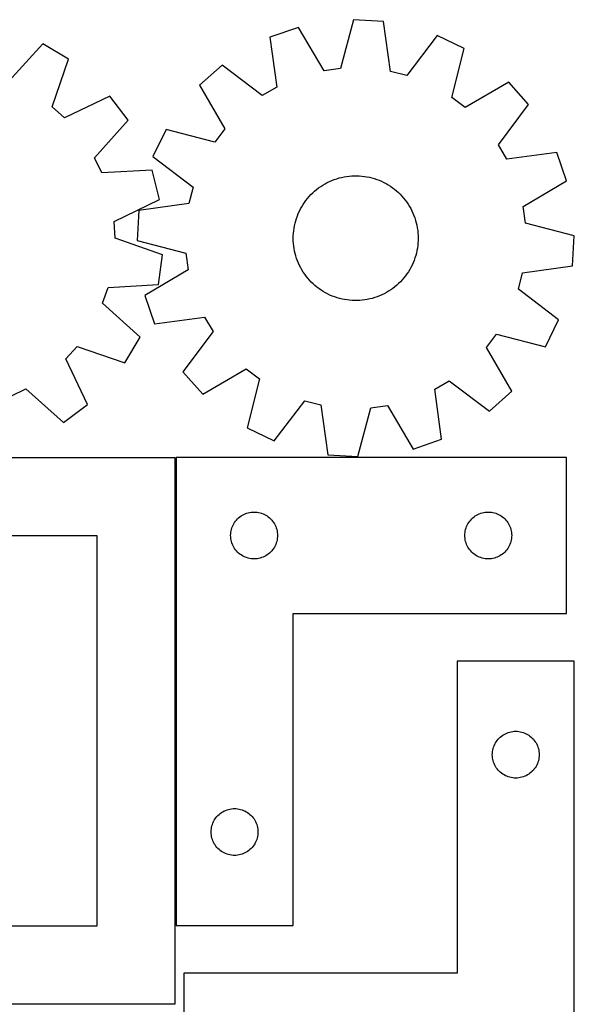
# Model space of a CAD drawing. Header units: millimetres. Extents: x 7 to 1243, y 7 to 2493.
# Tile 19 of 19: x 1030 to 1243, y 2115 to 2493. Entities that reach past the tile are written whole.
import ezdxf

# ---------------------------------------------------------------- set-up
doc = ezdxf.new("R2010")
doc.units = ezdxf.units.MM
doc.layers.add('CUT', color=7, linetype='CONTINUOUS', true_color=0x000000)

msp = doc.modelspace()

# ---------------------------------------------------------------- linework, layer by layer
at = {"layer": 'CUT'}
for p, q in [((1158.633198, 2493.490045), (1153.684386, 2474.756341)), ((1170.149752, 2492.815921), (1158.633198, 2493.490045)), ((1172.879091, 2473.632774), (1170.149752, 2492.815921)), ((1137.452927, 2490.55104), (1126.555042, 2486.766655)), ((1147.315581, 2473.872596), (1137.452927, 2490.55104)), ((1190.842479, 2487.425869), (1179.101295, 2472.012011)), ((1201.224412, 2482.395865), (1190.842479, 2487.425869)), ((1039.207863, 2484.221718), (1026.233938, 2469.830065)), ((1049.138971, 2478.351577), (1039.207863, 2484.221718)), ((1126.555042, 2486.766655), (1129.152015, 2467.565141)), ((1196.40492, 2463.628475), (1201.224412, 2482.395865)), ((1042.786172, 2460.046268), (1049.138971, 2478.351577)), ((1108.111732, 2475.946029), (1099.491621, 2468.279273)), ((1123.6062, 2464.31143), (1108.111732, 2475.946029)), ((1153.684386, 2474.756341), (1147.315581, 2473.872596)), ((1179.101295, 2472.012011), (1172.879091, 2473.632774)), ((1099.491621, 2468.279273), (1109.239012, 2451.533206)), ((1218.279315, 2469.497343), (1201.533248, 2459.749952)), ((1225.946071, 2460.877232), (1218.279315, 2469.497343)), ((1129.152015, 2467.565141), (1123.6062, 2464.31143)), ((1065.070495, 2464.088753), (1047.576704, 2455.757505)), ((1071.999237, 2454.864979), (1065.070495, 2464.088753)), ((1201.533248, 2459.749952), (1196.40492, 2463.628475)), ((1214.311472, 2445.382764), (1225.946071, 2460.877232)), ((1047.576704, 2455.757505), (1042.786172, 2460.046268)), ((1059.124877, 2440.38419), (1071.999237, 2454.864979)), ((1086.593099, 2451.22437), (1081.563095, 2440.842437)), ((1105.360489, 2446.404878), (1086.593099, 2451.22437)), ((1109.239012, 2451.533206), (1105.360489, 2446.404878)), ((1217.565182, 2439.836949), (1214.311472, 2445.382764)), ((1236.766697, 2442.433922), (1217.565182, 2439.836949)), ((1240.551082, 2431.536037), (1236.766697, 2442.433922)), ((1061.909514, 2434.588632), (1059.124877, 2440.38419)), ((1081.563095, 2440.842437), (1096.976953, 2429.101253)), ((1081.2599, 2435.591118), (1061.909514, 2434.588632)), ((1084.131437, 2424.417947), (1081.2599, 2435.591118)), ((1146.864848, 2429.902592), (1147.707777, 2430.400755)), ((1147.707777, 2430.400755), (1148.570325, 2430.86412)), ((1148.570325, 2430.86412), (1149.451054, 2431.291918)), ((1149.451054, 2431.291918), (1150.348499, 2431.683436)), ((1150.348499, 2431.683436), (1151.261168, 2432.038023)), ((1151.261168, 2432.038023), (1152.187539, 2432.355089)), ((1152.187539, 2432.355089), (1153.126073, 2432.634105)), ((1153.126073, 2432.634105), (1154.075206, 2432.874607)), ((1154.075206, 2432.874607), (1155.033359, 2433.076196)), ((1155.033359, 2433.076196), (1155.998937, 2433.238535)), ((1155.998937, 2433.238535), (1156.970334, 2433.361354)), ((1156.970334, 2433.361354), (1157.945931, 2433.444449)), ((1157.945931, 2433.444449), (1158.924106, 2433.487682)), ((1158.924106, 2433.487682), (1159.90323, 2433.49098)), ((1159.90323, 2433.49098), (1160.881674, 2433.454339)), ((1160.881674, 2433.454339), (1161.857809, 2433.377819)), ((1161.857809, 2433.377819), (1162.830011, 2433.261547)), ((1162.830011, 2433.261547), (1163.796661, 2433.105718)), ((1163.796661, 2433.105718), (1164.75615, 2432.910589)), ((1164.75615, 2432.910589), (1165.706882, 2432.676487)), ((1165.706882, 2432.676487), (1166.647275, 2432.403801)), ((1166.647275, 2432.403801), (1167.575762, 2432.092984)), ((1167.575762, 2432.092984), (1168.490798, 2431.744555)), ((1168.490798, 2431.744555), (1169.390861, 2431.359092)), ((1169.390861, 2431.359092), (1170.274453, 2430.937238)), ((1170.274453, 2430.937238), (1171.140102, 2430.479694)), ((1171.140102, 2430.479694), (1171.986369, 2429.987223)), ((1223.872638, 2421.673383), (1240.551082, 2431.536037)), ((1096.976953, 2429.101253), (1095.35619, 2422.87905)), ((1142.295239, 2426.233198), (1142.992302, 2426.920802)), ((1142.992302, 2426.920802), (1143.716831, 2427.579401)), ((1143.716831, 2427.579401), (1144.46762, 2428.2079)), ((1144.46762, 2428.2079), (1145.24342, 2428.805252)), ((1145.24342, 2428.805252), (1146.04294, 2429.370463)), ((1146.04294, 2429.370463), (1146.864848, 2429.902592)), ((1171.986369, 2429.987223), (1172.811844, 2429.460643)), ((1172.811844, 2429.460643), (1173.615154, 2428.900832)), ((1173.615154, 2428.900832), (1174.394961, 2428.30872)), ((1174.394961, 2428.30872), (1175.149968, 2427.685295)), ((1175.149968, 2427.685295), (1175.878918, 2427.031592)), ((1175.878918, 2427.031592), (1176.580597, 2426.3487)), ((1066.695521, 2415.966246), (1084.131437, 2424.417947)), ((1095.35619, 2422.87905), (1076.173043, 2420.14971)), ((1139.260821, 2422.40175), (1139.804129, 2423.216312)), ((1139.804129, 2423.216312), (1140.380211, 2424.008035)), ((1140.380211, 2424.008035), (1140.988106, 2424.775602)), ((1140.988106, 2424.775602), (1141.626803, 2425.517735)), ((1141.626803, 2425.517735), (1142.295239, 2426.233198)), ((1176.580597, 2426.3487), (1177.253839, 2425.637757)), ((1177.253839, 2425.637757), (1177.897522, 2424.899944)), ((1177.897522, 2424.899944), (1178.510574, 2424.13649)), ((1178.510574, 2424.13649), (1179.091977, 2423.348667)), ((1179.091977, 2423.348667), (1179.640761, 2422.537784)), ((1076.173043, 2420.14971), (1075.498919, 2408.633156)), ((1137.065528, 2418.035015), (1137.43255, 2418.942754)), ((1137.43255, 2418.942754), (1137.836293, 2419.834767)), ((1137.836293, 2419.834767), (1138.276083, 2420.709569)), ((1138.276083, 2420.709569), (1138.751189, 2421.565706)), ((1138.751189, 2421.565706), (1139.260821, 2422.40175)), ((1179.640761, 2422.537784), (1180.156014, 2421.705192)), ((1180.156014, 2421.705192), (1180.636878, 2420.852276)), ((1180.636878, 2420.852276), (1181.082553, 2419.980457)), ((1181.082553, 2419.980457), (1181.492296, 2419.091184)), ((1181.492296, 2419.091184), (1181.865426, 2418.185939)), ((1224.756383, 2415.304578), (1223.872638, 2421.673383)), ((1067.050326, 2409.546215), (1066.695521, 2415.966246)), ((1135.975917, 2414.277359), (1136.190577, 2415.232669)), ((1136.190577, 2415.232669), (1136.444024, 2416.178427)), ((1136.444024, 2416.178427), (1136.735836, 2417.113061)), ((1136.735836, 2417.113061), (1137.065528, 2418.035015)), ((1181.865426, 2418.185939), (1182.201322, 2417.266228)), ((1182.201322, 2417.266228), (1182.499425, 2416.333581)), ((1182.499425, 2416.333581), (1182.759238, 2415.389551)), ((1182.759238, 2415.389551), (1182.98033, 2414.435709)), ((1243.490087, 2410.355766), (1224.756383, 2415.304578)), ((1135.511314, 2410.392597), (1135.567906, 2411.37009)), ((1135.567906, 2411.37009), (1135.664322, 2412.344461)), ((1135.664322, 2412.344461), (1135.800401, 2413.314089)), ((1135.800401, 2413.314089), (1135.975917, 2414.277359)), ((1182.98033, 2414.435709), (1183.162331, 2413.473644)), ((1183.162331, 2413.473644), (1183.30494, 2412.504955)), ((1183.30494, 2412.504955), (1183.407919, 2411.531256)), ((1183.407919, 2411.531256), (1183.471096, 2410.554166)), ((1085.311386, 2403.067319), (1067.050326, 2409.546215)), ((1075.498919, 2408.633156), (1094.232623, 2403.684344)), ((1135.494639, 2409.413609), (1135.511314, 2410.392597)), ((1135.51791, 2408.434756), (1135.494639, 2409.413609)), ((1135.581087, 2407.457667), (1135.51791, 2408.434756)), ((1183.421099, 2407.618832), (1183.324683, 2406.644461)), ((1183.477692, 2408.596325), (1183.421099, 2407.618832)), ((1183.471096, 2410.554166), (1183.494367, 2409.575313)), ((1183.494367, 2409.575313), (1183.477692, 2408.596325)), ((1242.815963, 2398.839212), (1243.490087, 2410.355766)), ((1135.684066, 2406.483967), (1135.581087, 2407.457667)), ((1135.826674, 2405.515279), (1135.684066, 2406.483967)), ((1136.008676, 2404.553213), (1135.826674, 2405.515279)), ((1136.229767, 2403.599371), (1136.008676, 2404.553213)), ((1183.013089, 2404.711563), (1182.798429, 2403.756254)), ((1183.188604, 2405.674833), (1183.013089, 2404.711563)), ((1183.324683, 2406.644461), (1183.188604, 2405.674833)), ((1083.688553, 2391.645766), (1085.311386, 2403.067319)), ((1094.232623, 2403.684344), (1095.116368, 2397.315539)), ((1136.489581, 2402.655341), (1136.229767, 2403.599371)), ((1136.787684, 2401.722695), (1136.489581, 2402.655341)), ((1137.12358, 2400.802983), (1136.787684, 2401.722695)), ((1137.49671, 2399.897738), (1137.12358, 2400.802983)), ((1181.556456, 2400.046168), (1181.152713, 2399.154155)), ((1181.923478, 2400.953907), (1181.556456, 2400.046168)), ((1182.25317, 2401.875861), (1181.923478, 2400.953907)), ((1182.544982, 2402.810495), (1182.25317, 2401.875861)), ((1182.798429, 2403.756254), (1182.544982, 2402.810495)), ((1095.116368, 2397.315539), (1078.437924, 2387.452885)), ((1137.906453, 2399.008466), (1137.49671, 2399.897738)), ((1138.352128, 2398.136646), (1137.906453, 2399.008466)), ((1138.832991, 2397.28373), (1138.352128, 2398.136646)), ((1139.348244, 2396.451138), (1138.832991, 2397.28373)), ((1139.897029, 2395.640256), (1139.348244, 2396.451138)), ((1179.728185, 2396.587172), (1179.184876, 2395.77261)), ((1180.237816, 2397.423217), (1179.728185, 2396.587172)), ((1180.712923, 2398.279353), (1180.237816, 2397.423217)), ((1181.152713, 2399.154155), (1180.712923, 2398.279353)), ((1223.632816, 2396.109873), (1242.815963, 2398.839212)), ((1140.478431, 2394.852432), (1139.897029, 2395.640256)), ((1141.091484, 2394.088978), (1140.478431, 2394.852432)), ((1141.735167, 2393.351166), (1141.091484, 2394.088978)), ((1142.408409, 2392.640222), (1141.735167, 2393.351166)), ((1143.110088, 2391.95733), (1142.408409, 2392.640222)), ((1176.693767, 2392.755724), (1175.996704, 2392.06812)), ((1177.362203, 2393.471187), (1176.693767, 2392.755724)), ((1178.0009, 2394.21332), (1177.362203, 2393.471187)), ((1178.608795, 2394.980887), (1178.0009, 2394.21332)), ((1179.184876, 2395.77261), (1178.608795, 2394.980887)), ((1222.012053, 2389.887669), (1223.632816, 2396.109873)), ((1062.216499, 2384.442735), (1064.345541, 2390.509848)), ((1064.345541, 2390.509848), (1083.688553, 2391.645766)), ((1143.839038, 2391.303628), (1143.110088, 2391.95733)), ((1144.594045, 2390.680202), (1143.839038, 2391.303628)), ((1145.373852, 2390.08809), (1144.594045, 2390.680202)), ((1146.177162, 2389.528279), (1145.373852, 2390.08809)), ((1147.002637, 2389.001699), (1146.177162, 2389.528279)), ((1147.848903, 2388.509228), (1147.002637, 2389.001699)), ((1172.124158, 2389.08633), (1171.281228, 2388.588168)), ((1172.946066, 2389.618459), (1172.124158, 2389.08633)), ((1173.745586, 2390.18367), (1172.946066, 2389.618459)), ((1174.521386, 2390.781022), (1173.745586, 2390.18367)), ((1175.272175, 2391.409521), (1174.521386, 2390.781022)), ((1175.996704, 2392.06812), (1175.272175, 2391.409521)), ((1237.425911, 2378.146485), (1222.012053, 2389.887669)), ((1078.437924, 2387.452885), (1082.222309, 2376.555)), ((1148.714553, 2388.051684), (1147.848903, 2388.509228)), ((1149.598145, 2387.62983), (1148.714553, 2388.051684)), ((1150.498208, 2387.244367), (1149.598145, 2387.62983)), ((1151.413244, 2386.895938), (1150.498208, 2387.244367)), ((1152.341731, 2386.585121), (1151.413244, 2386.895938)), ((1153.282123, 2386.312435), (1152.341731, 2386.585121)), ((1154.232855, 2386.078333), (1153.282123, 2386.312435)), ((1155.192345, 2385.883205), (1154.232855, 2386.078333)), ((1156.158995, 2385.727375), (1155.192345, 2385.883205)), ((1157.131197, 2385.611103), (1156.158995, 2385.727375)), ((1158.107332, 2385.534583), (1157.131197, 2385.611103)), ((1159.085776, 2385.497942), (1158.107332, 2385.534583)), ((1160.0649, 2385.50124), (1159.085776, 2385.497942)), ((1161.043075, 2385.544473), (1160.0649, 2385.50124)), ((1162.018672, 2385.627568), (1161.043075, 2385.544473)), ((1162.990068, 2385.750388), (1162.018672, 2385.627568)), ((1163.955647, 2385.912727), (1162.990068, 2385.750388)), ((1164.9138, 2386.114315), (1163.955647, 2385.912727)), ((1165.862933, 2386.354818), (1164.9138, 2386.114315)), ((1166.801466, 2386.633834), (1165.862933, 2386.354818)), ((1167.727838, 2386.950899), (1166.801466, 2386.633834)), ((1168.640506, 2387.305486), (1167.727838, 2386.950899)), ((1169.537952, 2387.697004), (1168.640506, 2387.305486)), ((1170.418681, 2388.124802), (1169.537952, 2387.697004)), ((1171.281228, 2388.588168), (1170.418681, 2388.124802)), ((1076.608152, 2371.46881), (1062.216499, 2384.442735)), ((1082.222309, 2376.555), (1101.423823, 2379.151973)), ((1101.423823, 2379.151973), (1104.677534, 2373.606158)), ((1232.395907, 2367.764552), (1237.425911, 2378.146485)), ((1104.677534, 2373.606158), (1093.042935, 2358.111691)), ((1070.738011, 2361.537702), (1076.608152, 2371.46881)), ((1209.749994, 2367.455716), (1213.628517, 2372.584044)), ((1213.628517, 2372.584044), (1232.395907, 2367.764552)), ((1048.143939, 2363.099969), (1052.432702, 2367.890502)), ((1052.432702, 2367.890502), (1070.738011, 2361.537702)), ((1219.497385, 2350.709649), (1209.749994, 2367.455716)), ((1056.475187, 2345.606178), (1048.143939, 2363.099969)), ((1100.709691, 2349.491579), (1117.455758, 2359.23897)), ((1117.455758, 2359.23897), (1122.584086, 2355.360447)), ((1093.042935, 2358.111691), (1100.709691, 2349.491579)), ((1122.584086, 2355.360447), (1117.764594, 2336.593057)), ((1189.836991, 2351.423782), (1195.382806, 2354.677492)), ((1195.382806, 2354.677492), (1210.877273, 2343.042893)), ((1026.975066, 2348.767159), (1032.770624, 2351.551796)), ((1032.770624, 2351.551796), (1047.251413, 2338.677436)), ((1192.433964, 2332.222267), (1189.836991, 2351.423782)), ((1128.146527, 2331.563053), (1139.887711, 2346.976911)), ((1139.887711, 2346.976911), (1146.109914, 2345.356148)), ((1210.877273, 2343.042893), (1219.497385, 2350.709649)), ((1047.251413, 2338.677436), (1056.475187, 2345.606178)), ((1146.109914, 2345.356148), (1148.839254, 2326.173001)), ((1160.355808, 2325.498877), (1165.30462, 2344.232581)), ((1165.30462, 2344.232581), (1171.673425, 2345.116326)), ((1171.673425, 2345.116326), (1181.536079, 2328.437882)), ((1117.764594, 2336.593057), (1128.146527, 2331.563053)), ((1181.536079, 2328.437882), (1192.433964, 2332.222267)), ((1090.080986, 2325.086496), (820.080986, 2325.086496)), ((1090.080986, 2115.086496), (1090.080986, 2325.086496)), ((1090.436011, 2325.199278), (1090.436011, 2145.199278)), ((1240.436011, 2325.199278), (1090.436011, 2325.199278)), ((1148.839254, 2326.173001), (1160.355808, 2325.498877)), ((1240.436011, 2265.199278), (1240.436011, 2325.199278)), ((1113.669453, 2301.13339), (1114.07205, 2301.563239)), ((1114.07205, 2301.563239), (1114.501899, 2301.965836)), ((1114.501899, 2301.965836), (1114.957158, 2302.339458)), ((1114.957158, 2302.339458), (1115.435879, 2302.682505)), ((1115.435879, 2302.682505), (1115.936011, 2302.993507)), ((1115.936011, 2302.993507), (1116.455413, 2303.271133)), ((1116.455413, 2303.271133), (1116.99186, 2303.514194)), ((1116.99186, 2303.514194), (1117.543056, 2303.721649)), ((1117.543056, 2303.721649), (1118.10664, 2303.892611)), ((1118.10664, 2303.892611), (1118.680198, 2304.026346)), ((1118.680198, 2304.026346), (1119.261275, 2304.122282)), ((1119.261275, 2304.122282), (1119.847383, 2304.180008)), ((1119.847383, 2304.180008), (1120.436011, 2304.199278)), ((1120.436011, 2304.199278), (1121.024639, 2304.180008)), ((1121.024639, 2304.180008), (1121.610747, 2304.122282)), ((1121.610747, 2304.122282), (1122.191824, 2304.026346)), ((1122.191824, 2304.026346), (1122.765383, 2303.892611)), ((1122.765383, 2303.892611), (1123.328966, 2303.721649)), ((1123.328966, 2303.721649), (1123.880162, 2303.514194)), ((1123.880162, 2303.514194), (1124.416609, 2303.271133)), ((1124.416609, 2303.271133), (1124.936011, 2302.993507)), ((1124.936011, 2302.993507), (1125.436143, 2302.682505)), ((1125.436143, 2302.682505), (1125.914864, 2302.339458)), ((1125.914864, 2302.339458), (1126.370123, 2301.965836)), ((1126.370123, 2301.965836), (1126.799972, 2301.563239)), ((1126.799972, 2301.563239), (1127.202569, 2301.13339)), ((1203.669453, 2301.13339), (1204.07205, 2301.563239)), ((1204.07205, 2301.563239), (1204.501899, 2301.965836)), ((1204.501899, 2301.965836), (1204.957158, 2302.339458)), ((1204.957158, 2302.339458), (1205.435879, 2302.682505)), ((1205.435879, 2302.682505), (1205.936011, 2302.993507)), ((1205.936011, 2302.993507), (1206.455413, 2303.271133)), ((1206.455413, 2303.271133), (1206.99186, 2303.514194)), ((1206.99186, 2303.514194), (1207.543056, 2303.721649)), ((1207.543056, 2303.721649), (1208.10664, 2303.892611)), ((1208.10664, 2303.892611), (1208.680198, 2304.026346)), ((1208.680198, 2304.026346), (1209.261275, 2304.122282)), ((1209.261275, 2304.122282), (1209.847383, 2304.180008)), ((1209.847383, 2304.180008), (1210.436011, 2304.199278)), ((1210.436011, 2304.199278), (1211.024639, 2304.180008)), ((1211.024639, 2304.180008), (1211.610747, 2304.122282)), ((1211.610747, 2304.122282), (1212.191824, 2304.026346)), ((1212.191824, 2304.026346), (1212.765383, 2303.892611)), ((1212.765383, 2303.892611), (1213.328966, 2303.721649)), ((1213.328966, 2303.721649), (1213.880162, 2303.514194)), ((1213.880162, 2303.514194), (1214.416609, 2303.271133)), ((1214.416609, 2303.271133), (1214.936011, 2302.993507)), ((1214.936011, 2302.993507), (1215.436143, 2302.682505)), ((1215.436143, 2302.682505), (1215.914864, 2302.339458)), ((1215.914864, 2302.339458), (1216.370123, 2301.965836)), ((1216.370123, 2301.965836), (1216.799972, 2301.563239)), ((1216.799972, 2301.563239), (1217.202569, 2301.13339)), ((1111.742679, 2297.52865), (1111.91364, 2298.092233)), ((1111.91364, 2298.092233), (1112.121095, 2298.643429)), ((1112.121095, 2298.643429), (1112.364156, 2299.179876)), ((1112.364156, 2299.179876), (1112.641783, 2299.699278)), ((1112.641783, 2299.699278), (1112.952785, 2300.19941)), ((1112.952785, 2300.19941), (1113.295831, 2300.678131)), ((1113.295831, 2300.678131), (1113.669453, 2301.13339)), ((1127.202569, 2301.13339), (1127.576191, 2300.678131)), ((1127.576191, 2300.678131), (1127.919238, 2300.19941)), ((1127.919238, 2300.19941), (1128.23024, 2299.699278)), ((1128.23024, 2299.699278), (1128.507866, 2299.179876)), ((1128.507866, 2299.179876), (1128.750927, 2298.643429)), ((1128.750927, 2298.643429), (1128.958382, 2298.092233)), ((1128.958382, 2298.092233), (1129.129344, 2297.52865)), ((1201.742679, 2297.52865), (1201.91364, 2298.092233)), ((1201.91364, 2298.092233), (1202.121095, 2298.643429)), ((1202.121095, 2298.643429), (1202.364156, 2299.179876)), ((1202.364156, 2299.179876), (1202.641783, 2299.699278)), ((1202.641783, 2299.699278), (1202.952785, 2300.19941)), ((1202.952785, 2300.19941), (1203.295831, 2300.678131)), ((1203.295831, 2300.678131), (1203.669453, 2301.13339)), ((1217.202569, 2301.13339), (1217.576191, 2300.678131)), ((1217.576191, 2300.678131), (1217.919238, 2300.19941)), ((1217.919238, 2300.19941), (1218.23024, 2299.699278)), ((1218.23024, 2299.699278), (1218.507866, 2299.179876)), ((1218.507866, 2299.179876), (1218.750927, 2298.643429)), ((1218.750927, 2298.643429), (1218.958382, 2298.092233)), ((1218.958382, 2298.092233), (1219.129344, 2297.52865)), ((1060.080986, 2295.086496), (850.080986, 2295.086496)), ((1060.080986, 2145.086496), (1060.080986, 2295.086496)), ((1111.436011, 2295.199278), (1111.455281, 2295.787906)), ((1111.455281, 2294.61065), (1111.436011, 2295.199278)), ((1111.455281, 2295.787906), (1111.513007, 2296.374014)), ((1111.513007, 2294.024542), (1111.455281, 2294.61065)), ((1111.513007, 2296.374014), (1111.608944, 2296.955091)), ((1111.608944, 2293.443465), (1111.513007, 2294.024542)), ((1111.608944, 2296.955091), (1111.742679, 2297.52865)), ((1129.129344, 2297.52865), (1129.263079, 2296.955091)), ((1129.263079, 2296.955091), (1129.359015, 2296.374014)), ((1129.359015, 2294.024542), (1129.263079, 2293.443465)), ((1129.359015, 2296.374014), (1129.416741, 2295.787906)), ((1129.416741, 2294.61065), (1129.359015, 2294.024542)), ((1129.416741, 2295.787906), (1129.436011, 2295.199278)), ((1129.436011, 2295.199278), (1129.416741, 2294.61065)), ((1201.436011, 2295.199278), (1201.455281, 2295.787906)), ((1201.455281, 2294.61065), (1201.436011, 2295.199278)), ((1201.455281, 2295.787906), (1201.513007, 2296.374014)), ((1201.513007, 2294.024542), (1201.455281, 2294.61065)), ((1201.513007, 2296.374014), (1201.608944, 2296.955091)), ((1201.608944, 2293.443465), (1201.513007, 2294.024542)), ((1201.608944, 2296.955091), (1201.742679, 2297.52865)), ((1219.129344, 2297.52865), (1219.263079, 2296.955091)), ((1219.263079, 2296.955091), (1219.359015, 2296.374014)), ((1219.359015, 2294.024542), (1219.263079, 2293.443465)), ((1219.359015, 2296.374014), (1219.416741, 2295.787906)), ((1219.416741, 2294.61065), (1219.359015, 2294.024542)), ((1219.416741, 2295.787906), (1219.436011, 2295.199278)), ((1219.436011, 2295.199278), (1219.416741, 2294.61065)), ((1111.742679, 2292.869907), (1111.608944, 2293.443465)), ((1111.91364, 2292.306323), (1111.742679, 2292.869907)), ((1112.121095, 2291.755127), (1111.91364, 2292.306323)), ((1112.364156, 2291.21868), (1112.121095, 2291.755127)), ((1112.641783, 2290.699278), (1112.364156, 2291.21868)), ((1112.952785, 2290.199146), (1112.641783, 2290.699278)), ((1113.295831, 2289.720425), (1112.952785, 2290.199146)), ((1127.919238, 2290.199146), (1127.576191, 2289.720425)), ((1128.23024, 2290.699278), (1127.919238, 2290.199146)), ((1128.507866, 2291.21868), (1128.23024, 2290.699278)), ((1128.750927, 2291.755127), (1128.507866, 2291.21868)), ((1128.958382, 2292.306323), (1128.750927, 2291.755127)), ((1129.129344, 2292.869907), (1128.958382, 2292.306323)), ((1129.263079, 2293.443465), (1129.129344, 2292.869907)), ((1201.742679, 2292.869907), (1201.608944, 2293.443465)), ((1201.91364, 2292.306323), (1201.742679, 2292.869907)), ((1202.121095, 2291.755127), (1201.91364, 2292.306323)), ((1202.364156, 2291.21868), (1202.121095, 2291.755127)), ((1202.641783, 2290.699278), (1202.364156, 2291.21868)), ((1202.952785, 2290.199146), (1202.641783, 2290.699278)), ((1203.295831, 2289.720425), (1202.952785, 2290.199146)), ((1217.919238, 2290.199146), (1217.576191, 2289.720425)), ((1218.23024, 2290.699278), (1217.919238, 2290.199146)), ((1218.507866, 2291.21868), (1218.23024, 2290.699278)), ((1218.750927, 2291.755127), (1218.507866, 2291.21868)), ((1218.958382, 2292.306323), (1218.750927, 2291.755127)), ((1219.129344, 2292.869907), (1218.958382, 2292.306323)), ((1219.263079, 2293.443465), (1219.129344, 2292.869907)), ((1113.669453, 2289.265166), (1113.295831, 2289.720425)), ((1114.07205, 2288.835317), (1113.669453, 2289.265166)), ((1114.501899, 2288.43272), (1114.07205, 2288.835317)), ((1114.957158, 2288.059098), (1114.501899, 2288.43272)), ((1115.435879, 2287.716052), (1114.957158, 2288.059098)), ((1115.936011, 2287.405049), (1115.435879, 2287.716052)), ((1116.455413, 2287.127423), (1115.936011, 2287.405049)), ((1116.99186, 2286.884362), (1116.455413, 2287.127423)), ((1117.543056, 2286.676907), (1116.99186, 2286.884362)), ((1118.10664, 2286.505946), (1117.543056, 2286.676907)), ((1118.680198, 2286.372211), (1118.10664, 2286.505946)), ((1122.765383, 2286.505946), (1122.191824, 2286.372211)), ((1123.328966, 2286.676907), (1122.765383, 2286.505946)), ((1123.880162, 2286.884362), (1123.328966, 2286.676907)), ((1124.416609, 2287.127423), (1123.880162, 2286.884362)), ((1124.936011, 2287.405049), (1124.416609, 2287.127423)), ((1125.436143, 2287.716052), (1124.936011, 2287.405049)), ((1125.914864, 2288.059098), (1125.436143, 2287.716052)), ((1126.370123, 2288.43272), (1125.914864, 2288.059098)), ((1126.799972, 2288.835317), (1126.370123, 2288.43272)), ((1127.202569, 2289.265166), (1126.799972, 2288.835317)), ((1127.576191, 2289.720425), (1127.202569, 2289.265166)), ((1203.669453, 2289.265166), (1203.295831, 2289.720425)), ((1204.07205, 2288.835317), (1203.669453, 2289.265166)), ((1204.501899, 2288.43272), (1204.07205, 2288.835317)), ((1204.957158, 2288.059098), (1204.501899, 2288.43272)), ((1205.435879, 2287.716052), (1204.957158, 2288.059098)), ((1205.936011, 2287.405049), (1205.435879, 2287.716052)), ((1206.455413, 2287.127423), (1205.936011, 2287.405049)), ((1206.99186, 2286.884362), (1206.455413, 2287.127423)), ((1207.543056, 2286.676907), (1206.99186, 2286.884362)), ((1208.10664, 2286.505946), (1207.543056, 2286.676907)), ((1208.680198, 2286.372211), (1208.10664, 2286.505946)), ((1212.765383, 2286.505946), (1212.191824, 2286.372211)), ((1213.328966, 2286.676907), (1212.765383, 2286.505946)), ((1213.880162, 2286.884362), (1213.328966, 2286.676907)), ((1214.416609, 2287.127423), (1213.880162, 2286.884362)), ((1214.936011, 2287.405049), (1214.416609, 2287.127423)), ((1215.436143, 2287.716052), (1214.936011, 2287.405049)), ((1215.914864, 2288.059098), (1215.436143, 2287.716052)), ((1216.370123, 2288.43272), (1215.914864, 2288.059098)), ((1216.799972, 2288.835317), (1216.370123, 2288.43272)), ((1217.202569, 2289.265166), (1216.799972, 2288.835317)), ((1217.576191, 2289.720425), (1217.202569, 2289.265166)), ((1119.261275, 2286.276274), (1118.680198, 2286.372211)), ((1119.847383, 2286.218548), (1119.261275, 2286.276274)), ((1120.436011, 2286.199278), (1119.847383, 2286.218548)), ((1121.024639, 2286.218548), (1120.436011, 2286.199278)), ((1121.610747, 2286.276274), (1121.024639, 2286.218548)), ((1122.191824, 2286.372211), (1121.610747, 2286.276274)), ((1209.261275, 2286.276274), (1208.680198, 2286.372211)), ((1209.847383, 2286.218548), (1209.261275, 2286.276274)), ((1210.436011, 2286.199278), (1209.847383, 2286.218548)), ((1211.024639, 2286.218548), (1210.436011, 2286.199278)), ((1211.610747, 2286.276274), (1211.024639, 2286.218548)), ((1212.191824, 2286.372211), (1211.610747, 2286.276274)), ((1135.436011, 2145.199278), (1135.436011, 2265.199278)), ((1135.436011, 2265.199278), (1240.436011, 2265.199278)), ((1243.487626, 2246.91901), (1198.487626, 2246.91901)), ((1198.487626, 2246.91901), (1198.487626, 2126.91901)), ((1243.487626, 2066.91901), (1243.487626, 2246.91901)), ((1215.508773, 2218.05919), (1215.987494, 2218.402236)), ((1215.987494, 2218.402236), (1216.487626, 2218.713238)), ((1216.487626, 2218.713238), (1217.007028, 2218.990864)), ((1217.007028, 2218.990864), (1217.543475, 2219.233925)), ((1217.543475, 2219.233925), (1218.094671, 2219.441381)), ((1218.094671, 2219.441381), (1218.658254, 2219.612342)), ((1218.658254, 2219.612342), (1219.231813, 2219.746077)), ((1219.231813, 2219.746077), (1219.81289, 2219.842013)), ((1219.81289, 2219.842013), (1220.398998, 2219.89974)), ((1220.398998, 2219.89974), (1220.987626, 2219.91901)), ((1220.987626, 2219.91901), (1221.576254, 2219.89974)), ((1221.576254, 2219.89974), (1222.162361, 2219.842013)), ((1222.162361, 2219.842013), (1222.743439, 2219.746077)), ((1222.743439, 2219.746077), (1223.316997, 2219.612342)), ((1223.316997, 2219.612342), (1223.880581, 2219.441381)), ((1223.880581, 2219.441381), (1224.431777, 2219.233925)), ((1224.431777, 2219.233925), (1224.968224, 2218.990864)), ((1224.968224, 2218.990864), (1225.487626, 2218.713238)), ((1225.487626, 2218.713238), (1225.987758, 2218.402236)), ((1225.987758, 2218.402236), (1226.466479, 2218.05919)), ((1212.67271, 2214.36316), (1212.915771, 2214.899608)), ((1212.915771, 2214.899608), (1213.193397, 2215.41901)), ((1213.193397, 2215.41901), (1213.504399, 2215.919142)), ((1213.504399, 2215.919142), (1213.847446, 2216.397862)), ((1213.847446, 2216.397862), (1214.221067, 2216.853122)), ((1214.221067, 2216.853122), (1214.623665, 2217.282971)), ((1214.623665, 2217.282971), (1215.053513, 2217.685568)), ((1215.053513, 2217.685568), (1215.508773, 2218.05919)), ((1226.466479, 2218.05919), (1226.921738, 2217.685568)), ((1226.921738, 2217.685568), (1227.351587, 2217.282971)), ((1227.351587, 2217.282971), (1227.754184, 2216.853122)), ((1227.754184, 2216.853122), (1228.127806, 2216.397862)), ((1228.127806, 2216.397862), (1228.470852, 2215.919142)), ((1228.470852, 2215.919142), (1228.781854, 2215.41901)), ((1228.781854, 2215.41901), (1229.05948, 2214.899608)), ((1229.05948, 2214.899608), (1229.302542, 2214.36316)), ((1211.987626, 2210.91901), (1212.006895, 2211.507638)), ((1212.006895, 2210.330381), (1211.987626, 2210.91901)), ((1212.006895, 2211.507638), (1212.064622, 2212.093745)), ((1212.064622, 2212.093745), (1212.160558, 2212.674822)), ((1212.160558, 2212.674822), (1212.294293, 2213.248381)), ((1212.294293, 2213.248381), (1212.465255, 2213.811965)), ((1212.465255, 2213.811965), (1212.67271, 2214.36316)), ((1229.302542, 2214.36316), (1229.509997, 2213.811965)), ((1229.509997, 2213.811965), (1229.680958, 2213.248381)), ((1229.680958, 2213.248381), (1229.814693, 2212.674822)), ((1229.814693, 2212.674822), (1229.91063, 2212.093745)), ((1229.91063, 2212.093745), (1229.968356, 2211.507638)), ((1229.968356, 2211.507638), (1229.987626, 2210.91901)), ((1229.987626, 2210.91901), (1229.968356, 2210.330381)), ((1212.064622, 2209.744274), (1212.006895, 2210.330381)), ((1212.160558, 2209.163197), (1212.064622, 2209.744274)), ((1212.294293, 2208.589638), (1212.160558, 2209.163197)), ((1212.465255, 2208.026054), (1212.294293, 2208.589638)), ((1212.67271, 2207.474859), (1212.465255, 2208.026054)), ((1212.915771, 2206.938411), (1212.67271, 2207.474859)), ((1213.193397, 2206.41901), (1212.915771, 2206.938411)), ((1229.05948, 2206.938411), (1228.781854, 2206.41901)), ((1229.302542, 2207.474859), (1229.05948, 2206.938411)), ((1229.509997, 2208.026054), (1229.302542, 2207.474859)), ((1229.680958, 2208.589638), (1229.509997, 2208.026054)), ((1229.814693, 2209.163197), (1229.680958, 2208.589638)), ((1229.91063, 2209.744274), (1229.814693, 2209.163197)), ((1229.968356, 2210.330381), (1229.91063, 2209.744274)), ((1213.504399, 2205.918877), (1213.193397, 2206.41901)), ((1213.847446, 2205.440157), (1213.504399, 2205.918877)), ((1214.221067, 2204.984897), (1213.847446, 2205.440157)), ((1214.623665, 2204.555048), (1214.221067, 2204.984897)), ((1215.053513, 2204.152451), (1214.623665, 2204.555048)), ((1215.508773, 2203.778829), (1215.053513, 2204.152451)), ((1215.987494, 2203.435783), (1215.508773, 2203.778829)), ((1216.487626, 2203.124781), (1215.987494, 2203.435783)), ((1225.987758, 2203.435783), (1225.487626, 2203.124781)), ((1226.466479, 2203.778829), (1225.987758, 2203.435783)), ((1226.921738, 2204.152451), (1226.466479, 2203.778829)), ((1227.351587, 2204.555048), (1226.921738, 2204.152451)), ((1227.754184, 2204.984897), (1227.351587, 2204.555048)), ((1228.127806, 2205.440157), (1227.754184, 2204.984897)), ((1228.470852, 2205.918877), (1228.127806, 2205.440157)), ((1228.781854, 2206.41901), (1228.470852, 2205.918877)), ((1217.007028, 2202.847155), (1216.487626, 2203.124781)), ((1217.543475, 2202.604094), (1217.007028, 2202.847155)), ((1218.094671, 2202.396638), (1217.543475, 2202.604094)), ((1218.658254, 2202.225677), (1218.094671, 2202.396638)), ((1219.231813, 2202.091942), (1218.658254, 2202.225677)), ((1219.81289, 2201.996006), (1219.231813, 2202.091942)), ((1220.398998, 2201.938279), (1219.81289, 2201.996006)), ((1220.987626, 2201.91901), (1220.398998, 2201.938279)), ((1221.576254, 2201.938279), (1220.987626, 2201.91901)), ((1222.162361, 2201.996006), (1221.576254, 2201.938279)), ((1222.743439, 2202.091942), (1222.162361, 2201.996006)), ((1223.316997, 2202.225677), (1222.743439, 2202.091942)), ((1223.880581, 2202.396638), (1223.316997, 2202.225677)), ((1224.431777, 2202.604094), (1223.880581, 2202.396638)), ((1224.968224, 2202.847155), (1224.431777, 2202.604094)), ((1225.487626, 2203.124781), (1224.968224, 2202.847155)), ((1107.001899, 2187.965836), (1107.457158, 2188.339458)), ((1107.457158, 2188.339458), (1107.935879, 2188.682505)), ((1107.935879, 2188.682505), (1108.436011, 2188.993507)), ((1108.436011, 2188.993507), (1108.955413, 2189.271133)), ((1108.955413, 2189.271133), (1109.49186, 2189.514194)), ((1109.49186, 2189.514194), (1110.043056, 2189.721649)), ((1110.043056, 2189.721649), (1110.60664, 2189.892611)), ((1110.60664, 2189.892611), (1111.180198, 2190.026346)), ((1111.180198, 2190.026346), (1111.761275, 2190.122282)), ((1111.761275, 2190.122282), (1112.347383, 2190.180008)), ((1112.347383, 2190.180008), (1112.936011, 2190.199278)), ((1112.936011, 2190.199278), (1113.524639, 2190.180008)), ((1113.524639, 2190.180008), (1114.110747, 2190.122282)), ((1114.110747, 2190.122282), (1114.691824, 2190.026346)), ((1114.691824, 2190.026346), (1115.265383, 2189.892611)), ((1115.265383, 2189.892611), (1115.828966, 2189.721649)), ((1115.828966, 2189.721649), (1116.380162, 2189.514194)), ((1116.380162, 2189.514194), (1116.916609, 2189.271133)), ((1116.916609, 2189.271133), (1117.436011, 2188.993507)), ((1117.436011, 2188.993507), (1117.936143, 2188.682505)), ((1117.936143, 2188.682505), (1118.414864, 2188.339458)), ((1118.414864, 2188.339458), (1118.870123, 2187.965836)), ((1104.41364, 2184.092233), (1104.621095, 2184.643429)), ((1104.621095, 2184.643429), (1104.864156, 2185.179876)), ((1104.864156, 2185.179876), (1105.141783, 2185.699278)), ((1105.141783, 2185.699278), (1105.452785, 2186.19941)), ((1105.452785, 2186.19941), (1105.795831, 2186.678131)), ((1105.795831, 2186.678131), (1106.169453, 2187.13339)), ((1106.169453, 2187.13339), (1106.57205, 2187.563239)), ((1106.57205, 2187.563239), (1107.001899, 2187.965836)), ((1118.870123, 2187.965836), (1119.299972, 2187.563239)), ((1119.299972, 2187.563239), (1119.702569, 2187.13339)), ((1119.702569, 2187.13339), (1120.076191, 2186.678131)), ((1120.076191, 2186.678131), (1120.419238, 2186.19941)), ((1120.419238, 2186.19941), (1120.73024, 2185.699278)), ((1120.73024, 2185.699278), (1121.007866, 2185.179876)), ((1121.007866, 2185.179876), (1121.250927, 2184.643429)), ((1121.250927, 2184.643429), (1121.458382, 2184.092233)), ((1103.936011, 2181.199278), (1103.955281, 2181.787906)), ((1103.955281, 2180.61065), (1103.936011, 2181.199278)), ((1103.955281, 2181.787906), (1104.013007, 2182.374014)), ((1104.013007, 2180.024542), (1103.955281, 2180.61065)), ((1104.013007, 2182.374014), (1104.108944, 2182.955091)), ((1104.108944, 2182.955091), (1104.242679, 2183.52865)), ((1104.242679, 2183.52865), (1104.41364, 2184.092233)), ((1121.458382, 2184.092233), (1121.629344, 2183.52865)), ((1121.629344, 2183.52865), (1121.763079, 2182.955091)), ((1121.763079, 2182.955091), (1121.859015, 2182.374014)), ((1121.859015, 2182.374014), (1121.916741, 2181.787906)), ((1121.916741, 2180.61065), (1121.859015, 2180.024542)), ((1121.916741, 2181.787906), (1121.936011, 2181.199278)), ((1121.936011, 2181.199278), (1121.916741, 2180.61065)), ((1104.108944, 2179.443465), (1104.013007, 2180.024542)), ((1104.242679, 2178.869907), (1104.108944, 2179.443465)), ((1104.41364, 2178.306323), (1104.242679, 2178.869907)), ((1104.621095, 2177.755127), (1104.41364, 2178.306323)), ((1104.864156, 2177.21868), (1104.621095, 2177.755127)), ((1105.141783, 2176.699278), (1104.864156, 2177.21868)), ((1105.452785, 2176.199146), (1105.141783, 2176.699278)), ((1120.73024, 2176.699278), (1120.419238, 2176.199146)), ((1121.007866, 2177.21868), (1120.73024, 2176.699278)), ((1121.250927, 2177.755127), (1121.007866, 2177.21868)), ((1121.458382, 2178.306323), (1121.250927, 2177.755127)), ((1121.629344, 2178.869907), (1121.458382, 2178.306323)), ((1121.763079, 2179.443465), (1121.629344, 2178.869907)), ((1121.859015, 2180.024542), (1121.763079, 2179.443465)), ((1105.795831, 2175.720425), (1105.452785, 2176.199146)), ((1106.169453, 2175.265166), (1105.795831, 2175.720425)), ((1106.57205, 2174.835317), (1106.169453, 2175.265166)), ((1107.001899, 2174.43272), (1106.57205, 2174.835317)), ((1107.457158, 2174.059098), (1107.001899, 2174.43272)), ((1107.935879, 2173.716052), (1107.457158, 2174.059098)), ((1108.436011, 2173.405049), (1107.935879, 2173.716052)), ((1108.955413, 2173.127423), (1108.436011, 2173.405049)), ((1109.49186, 2172.884362), (1108.955413, 2173.127423)), ((1110.043056, 2172.676907), (1109.49186, 2172.884362)), ((1116.380162, 2172.884362), (1115.828966, 2172.676907)), ((1116.916609, 2173.127423), (1116.380162, 2172.884362)), ((1117.436011, 2173.405049), (1116.916609, 2173.127423)), ((1117.936143, 2173.716052), (1117.436011, 2173.405049)), ((1118.414864, 2174.059098), (1117.936143, 2173.716052)), ((1118.870123, 2174.43272), (1118.414864, 2174.059098)), ((1119.299972, 2174.835317), (1118.870123, 2174.43272)), ((1119.702569, 2175.265166), (1119.299972, 2174.835317)), ((1120.076191, 2175.720425), (1119.702569, 2175.265166)), ((1120.419238, 2176.199146), (1120.076191, 2175.720425)), ((1110.60664, 2172.505946), (1110.043056, 2172.676907)), ((1111.180198, 2172.372211), (1110.60664, 2172.505946)), ((1111.761275, 2172.276274), (1111.180198, 2172.372211)), ((1112.347383, 2172.218548), (1111.761275, 2172.276274)), ((1112.936011, 2172.199278), (1112.347383, 2172.218548)), ((1113.524639, 2172.218548), (1112.936011, 2172.199278)), ((1114.110747, 2172.276274), (1113.524639, 2172.218548)), ((1114.691824, 2172.372211), (1114.110747, 2172.276274)), ((1115.265383, 2172.505946), (1114.691824, 2172.372211)), ((1115.828966, 2172.676907), (1115.265383, 2172.505946)), ((850.080986, 2145.086496), (1060.080986, 2145.086496)), ((1090.436011, 2145.199278), (1135.436011, 2145.199278)), ((1198.487626, 2126.91901), (1093.487626, 2126.91901)), ((1093.487626, 2126.91901), (1093.487626, 2066.91901)), ((820.080986, 2115.086496), (1090.080986, 2115.086496))]:
    msp.add_line(p, q, dxfattribs=at)

doc.saveas('drawing.dxf')
